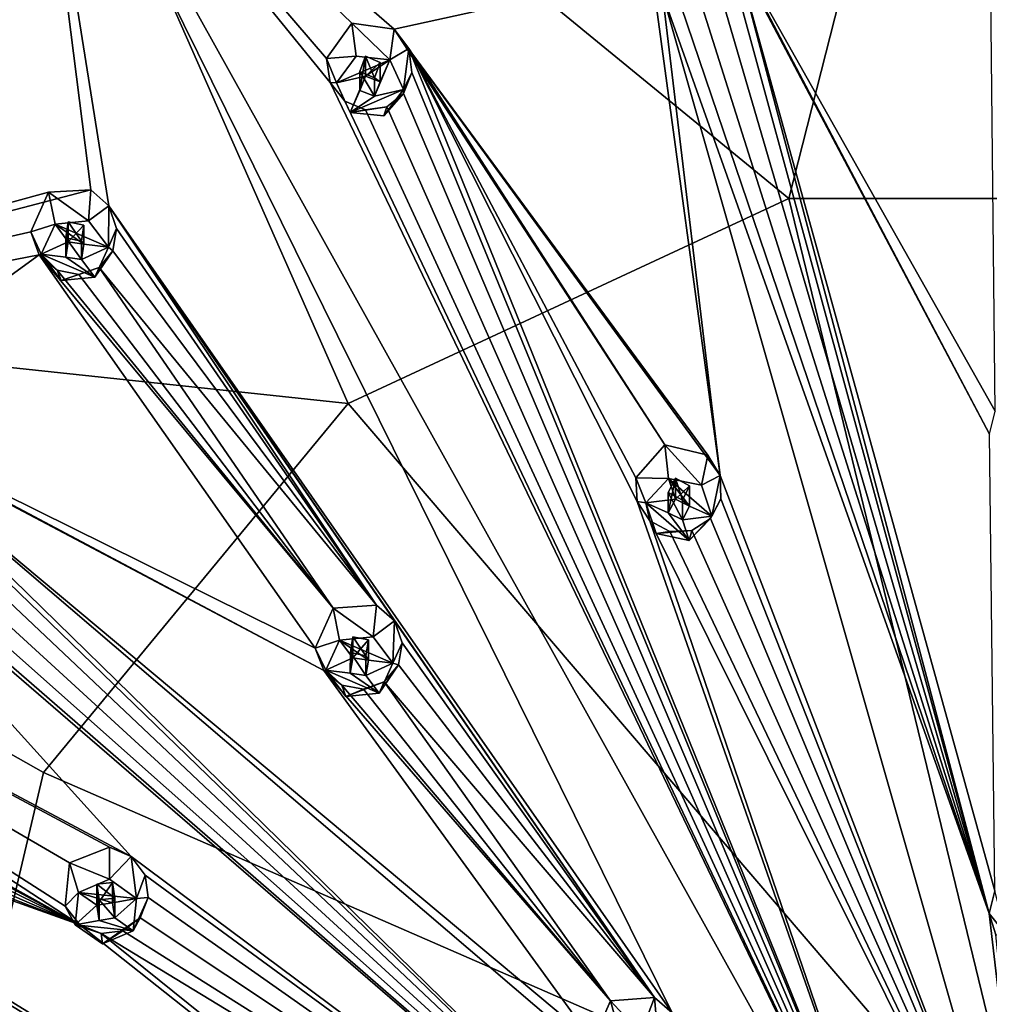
# Model space of a CAD drawing. Header units: millimetres. Extents: x -145 to 248, y -150 to 247.
# Tile 163 of 174: x 177 to 199, y 208 to 230. Entities that reach past the tile are written whole.
import ezdxf

# ---------------------------------------------------------------- set-up
doc = ezdxf.new("R2010")
doc.units = ezdxf.units.MM
doc.header["$LTSCALE"] = 65.185185
for name, color, linetype in [('1569', 7, 'CONTINUOUS'), ('1586', 7, 'CONTINUOUS'), ('1647', 7, 'CONTINUOUS'), ('1792', 7, 'CONTINUOUS'), ('1793', 7, 'CONTINUOUS'), ('1794', 7, 'CONTINUOUS'), ('1795', 7, 'CONTINUOUS'), ('1796', 7, 'CONTINUOUS'), ('1797', 7, 'CONTINUOUS'), ('1798', 7, 'CONTINUOUS'), ('1799', 7, 'CONTINUOUS'), ('1800', 7, 'CONTINUOUS'), ('1801', 7, 'CONTINUOUS'), ('1810', 7, 'CONTINUOUS'), ('1852', 7, 'CONTINUOUS'), ('1855', 7, 'CONTINUOUS'), ('1867', 7, 'CONTINUOUS'), ('1868', 7, 'CONTINUOUS'), ('1869', 7, 'CONTINUOUS'), ('1870', 7, 'CONTINUOUS'), ('1871', 7, 'CONTINUOUS'), ('1872', 7, 'CONTINUOUS'), ('1873', 7, 'CONTINUOUS'), ('1874', 7, 'CONTINUOUS'), ('1875', 7, 'CONTINUOUS'), ('1876', 7, 'CONTINUOUS'), ('1877', 7, 'CONTINUOUS'), ('1878', 7, 'CONTINUOUS'), ('1879', 7, 'CONTINUOUS'), ('1880', 7, 'CONTINUOUS'), ('1881', 7, 'CONTINUOUS'), ('1958', 7, 'CONTINUOUS'), ('1959', 7, 'CONTINUOUS'), ('1961', 7, 'CONTINUOUS'), ('1962', 7, 'CONTINUOUS'), ('1964', 7, 'CONTINUOUS')]:
    doc.layers.add(name, color=color, linetype=linetype)

msp = doc.modelspace()

# ---------------------------------------------------------------- linework, layer by layer
at = {"layer": '1569', "linetype": 'CONTINUOUS'}
for points in [[(176.055, 240.808, -26.448), (200, 247.005, -24.787), (194.563, 225.642, -38.048), (176.055, 240.808, -26.448)], [(194.563, 225.642, -38.048), (200, 247.005, -24.787), (205.437, 225.642, -38.048), (194.563, 225.642, -38.048)], [(158.526, 223.876, -30.985), (176.055, 240.808, -26.448), (184.765, 221.084, -39.269), (158.526, 223.876, -30.985)], [(184.765, 221.084, -39.269), (176.055, 240.808, -26.448), (194.563, 225.642, -38.048), (184.765, 221.084, -39.269)], [(184.765, 221.084, -39.269), (194.563, 225.642, -38.048), (200, 203.267, -46.59), (184.765, 221.084, -39.269)], [(194.563, 225.642, -38.048), (205.437, 225.642, -38.048), (200, 203.267, -46.59), (194.563, 225.642, -38.048)], [(175.565, 202.63, -44.214), (158.526, 223.876, -30.985), (177.984, 212.871, -41.47), (175.565, 202.63, -44.214)], [(177.984, 212.871, -41.47), (158.526, 223.876, -30.985), (184.765, 221.084, -39.269), (177.984, 212.871, -41.47)], [(177.984, 212.871, -41.47), (184.765, 221.084, -39.269), (200, 203.267, -46.59), (177.984, 212.871, -41.47)], [(175.565, 202.63, -44.214), (177.984, 212.871, -41.47), (200, 203.267, -46.59), (175.565, 202.63, -44.214)]]:
    msp.add_3dface(points, dxfattribs=at)
at = {"layer": '1586', "linetype": 'CONTINUOUS'}
for points in [[(165.253, 228.856, -16.957), (177.69, 236.43, -14.928), (175.293, 236.759, -14.839), (165.253, 228.856, -16.957)], [(160.979, 221.102, -19.035), (177.69, 236.43, -14.928), (165.253, 228.856, -16.957), (160.979, 221.102, -19.035)]]:
    msp.add_3dface(points, dxfattribs=at)
at = {"layer": '1647', "linetype": 'CONTINUOUS'}
for points in [[(177.69, 236.43, -14.928), (160.979, 221.102, -19.035), (179.038, 225.839, -13.927), (177.69, 236.43, -14.928)], [(177.69, 236.43, -14.928), (197.513, 200.835, -14.31), (184.36, 228.227, -13.109), (177.69, 236.43, -14.928)], [(197.513, 200.835, -14.31), (177.69, 236.43, -14.928), (191.971, 207.522, -13.381), (197.513, 200.835, -14.31)], [(179.437, 225.481, -13.845), (177.69, 236.43, -14.928), (179.038, 225.839, -13.927), (179.437, 225.481, -13.845)], [(177.69, 236.43, -14.928), (179.437, 225.481, -13.845), (191.971, 207.522, -13.381), (177.69, 236.43, -14.928)], [(185.787, 229.41, -12.971), (177.69, 236.43, -14.928), (184.84, 229.546, -13.105), (185.787, 229.41, -12.971)], [(177.69, 236.43, -14.928), (185.787, 229.41, -12.971), (191.516, 230.676, -12.453), (177.69, 236.43, -14.928)], [(184.84, 229.546, -13.105), (177.69, 236.43, -14.928), (184.278, 228.762, -13.144), (184.84, 229.546, -13.105)], [(184.278, 228.762, -13.144), (177.69, 236.43, -14.928), (184.36, 228.227, -13.109), (184.278, 228.762, -13.144)], [(199.157, 220.912, -11.942), (199.043, 231.634, -12.196), (193.156, 231.548, -12.398), (199.157, 220.912, -11.942)], [(199.029, 220.399, -11.957), (199.157, 220.912, -11.942), (193.156, 231.548, -12.398), (199.029, 220.399, -11.957)], [(193.389, 231.06, -12.35), (199.029, 220.399, -11.957), (193.156, 231.548, -12.398), (193.389, 231.06, -12.35)], [(193.353, 230.528, -12.318), (199.027, 209.737, -12.788), (193.389, 231.06, -12.35), (193.353, 230.528, -12.318)], [(199.149, 210.238, -12.724), (199.029, 220.399, -11.957), (193.389, 231.06, -12.35), (199.149, 210.238, -12.724)], [(199.027, 209.737, -12.788), (199.149, 210.238, -12.724), (193.389, 231.06, -12.35), (199.027, 209.737, -12.788)], [(191.516, 230.676, -12.453), (185.787, 229.41, -12.971), (193.04, 219.483, -12.203), (191.516, 230.676, -12.453)], [(191.754, 230.2, -12.406), (191.516, 230.676, -12.453), (193.04, 219.483, -12.203), (191.754, 230.2, -12.406)], [(193.079, 230.107, -12.309), (199.027, 209.737, -12.788), (193.353, 230.528, -12.318), (193.079, 230.107, -12.309)], [(200, 201.313, -14.182), (199.027, 209.737, -12.788), (191.754, 230.2, -12.406), (200, 201.313, -14.182)], [(191.754, 230.2, -12.406), (199.027, 209.737, -12.788), (192.169, 229.92, -12.359), (191.754, 230.2, -12.406)], [(200, 201.313, -14.182), (191.754, 230.2, -12.406), (193.04, 219.483, -12.203), (200, 201.313, -14.182)], [(192.649, 229.888, -12.324), (199.027, 209.737, -12.788), (193.079, 230.107, -12.309), (192.649, 229.888, -12.324)], [(199.027, 209.737, -12.788), (192.649, 229.888, -12.324), (192.169, 229.92, -12.359), (199.027, 209.737, -12.788)], [(185.787, 229.41, -12.971), (186.109, 228.979, -12.908), (191.811, 220.161, -12.263), (185.787, 229.41, -12.971)], [(193.04, 219.483, -12.203), (185.787, 229.41, -12.971), (192.764, 219.934, -12.204), (193.04, 219.483, -12.203)], [(192.764, 219.934, -12.204), (185.787, 229.41, -12.971), (191.811, 220.161, -12.263), (192.764, 219.934, -12.204)], [(186.18, 228.45, -12.874), (197.513, 200.835, -14.31), (186.109, 228.979, -12.908), (186.18, 228.45, -12.874)], [(186.109, 228.979, -12.908), (197.513, 200.835, -14.31), (191.193, 218.903, -12.358), (186.109, 228.979, -12.908)], [(191.811, 220.161, -12.263), (186.109, 228.979, -12.908), (191.161, 219.43, -12.339), (191.811, 220.161, -12.263)], [(191.161, 219.43, -12.339), (186.109, 228.979, -12.908), (191.193, 218.903, -12.358), (191.161, 219.43, -12.339)], [(185.996, 227.983, -12.878), (197.513, 200.835, -14.31), (186.18, 228.45, -12.874), (185.996, 227.983, -12.878)], [(184.36, 228.227, -13.109), (197.513, 200.835, -14.31), (184.686, 227.808, -13.046), (184.36, 228.227, -13.109)], [(185.62, 227.682, -12.915), (197.513, 200.835, -14.31), (185.996, 227.983, -12.878), (185.62, 227.682, -12.915)], [(184.686, 227.808, -13.046), (197.513, 200.835, -14.31), (185.145, 227.617, -12.976), (184.686, 227.808, -13.046)], [(197.513, 200.835, -14.31), (185.62, 227.682, -12.915), (185.145, 227.617, -12.976), (197.513, 200.835, -14.31)], [(179.038, 225.839, -13.927), (160.979, 221.102, -19.035), (178.092, 225.783, -14.113), (179.038, 225.839, -13.927)], [(178.092, 225.783, -14.113), (160.979, 221.102, -19.035), (177.702, 224.902, -14.179), (178.092, 225.783, -14.113)], [(179.437, 225.481, -13.845), (179.61, 224.977, -13.805), (185.393, 216.592, -13.1), (179.437, 225.481, -13.845)], [(191.971, 207.522, -13.381), (179.437, 225.481, -13.845), (191.578, 207.862, -13.361), (191.971, 207.522, -13.381)], [(191.578, 207.862, -13.361), (179.437, 225.481, -13.845), (185.79, 216.244, -13.07), (191.578, 207.862, -13.361)], [(185.79, 216.244, -13.07), (179.437, 225.481, -13.845), (185.393, 216.592, -13.1), (185.79, 216.244, -13.07)], [(177.702, 224.902, -14.179), (160.979, 221.102, -19.035), (177.887, 224.394, -14.136), (177.702, 224.902, -14.179)], [(179.61, 224.977, -13.805), (179.524, 224.482, -13.816), (185.393, 216.592, -13.1), (179.61, 224.977, -13.805)], [(160.979, 221.102, -19.035), (173.205, 220.991, -15.227), (177.887, 224.394, -14.136), (160.979, 221.102, -19.035)], [(177.887, 224.394, -14.136), (173.205, 220.991, -15.227), (184.029, 215.635, -13.356), (177.887, 224.394, -14.136)], [(178.287, 224.049, -14.054), (177.887, 224.394, -14.136), (184.424, 216.526, -13.237), (178.287, 224.049, -14.054)], [(184.424, 216.526, -13.237), (177.887, 224.394, -14.136), (184.029, 215.635, -13.356), (184.424, 216.526, -13.237)], [(179.524, 224.482, -13.816), (179.219, 224.112, -13.872), (185.393, 216.592, -13.1), (179.524, 224.482, -13.816)], [(178.771, 223.953, -13.958), (178.287, 224.049, -14.054), (184.424, 216.526, -13.237), (178.771, 223.953, -13.958)], [(179.219, 224.112, -13.872), (178.771, 223.953, -13.958), (184.424, 216.526, -13.237), (179.219, 224.112, -13.872)], [(185.393, 216.592, -13.1), (179.219, 224.112, -13.872), (184.424, 216.526, -13.237), (185.393, 216.592, -13.1)], [(160.979, 221.102, -19.035), (169.04, 214.902, -16.679), (178.79, 209.483, -14.882), (160.979, 221.102, -19.035)], [(172.381, 219.345, -15.489), (160.979, 221.102, -19.035), (179.931, 211, -14.476), (172.381, 219.345, -15.489)], [(179.931, 211, -14.476), (160.979, 221.102, -19.035), (179.452, 211.213, -14.541), (179.931, 211, -14.476)], [(179.452, 211.213, -14.541), (160.979, 221.102, -19.035), (178.561, 210.863, -14.755), (179.452, 211.213, -14.541)], [(178.561, 210.863, -14.755), (160.979, 221.102, -19.035), (178.461, 209.896, -14.894), (178.561, 210.863, -14.755)], [(178.461, 209.896, -14.894), (160.979, 221.102, -19.035), (178.79, 209.483, -14.882), (178.461, 209.896, -14.894)], [(173.205, 220.991, -15.227), (173.663, 220.719, -15.121), (184.219, 215.142, -13.366), (173.205, 220.991, -15.227)], [(184.029, 215.635, -13.356), (173.205, 220.991, -15.227), (184.219, 215.142, -13.366), (184.029, 215.635, -13.356)], [(173.931, 220.26, -15.069), (195.404, 199.474, -14.675), (173.663, 220.719, -15.121), (173.931, 220.26, -15.069)], [(173.663, 220.719, -15.121), (195.404, 199.474, -14.675), (190.398, 206.418, -13.677), (173.663, 220.719, -15.121)], [(190.202, 206.896, -13.62), (173.663, 220.719, -15.121), (190.398, 206.418, -13.677), (190.202, 206.896, -13.62)], [(173.663, 220.719, -15.121), (190.202, 206.896, -13.62), (184.219, 215.142, -13.366), (173.663, 220.719, -15.121)], [(173.947, 219.758, -15.082), (195.404, 199.474, -14.675), (173.931, 220.26, -15.069), (173.947, 219.758, -15.082)], [(173.726, 219.335, -15.152), (195.404, 199.474, -14.675), (173.947, 219.758, -15.082), (173.726, 219.335, -15.152)], [(172.381, 219.345, -15.489), (195.404, 199.474, -14.675), (172.837, 219.087, -15.383), (172.381, 219.345, -15.489)], [(195.404, 199.474, -14.675), (172.381, 219.345, -15.489), (179.931, 211, -14.476), (195.404, 199.474, -14.675)], [(195.404, 199.474, -14.675), (173.726, 219.335, -15.152), (173.325, 219.09, -15.261), (195.404, 199.474, -14.675)], [(193.057, 218.965, -12.222), (200, 201.313, -14.182), (193.04, 219.483, -12.203), (193.057, 218.965, -12.222)], [(172.837, 219.087, -15.383), (195.404, 199.474, -14.675), (173.325, 219.09, -15.261), (172.837, 219.087, -15.383)], [(191.193, 218.903, -12.358), (197.513, 200.835, -14.31), (191.477, 218.469, -12.355), (191.193, 218.903, -12.358)], [(192.827, 218.523, -12.257), (200, 201.313, -14.182), (193.057, 218.965, -12.222), (192.827, 218.523, -12.257)], [(197.513, 200.835, -14.31), (200, 201.313, -14.182), (191.477, 218.469, -12.355), (197.513, 200.835, -14.31)], [(191.477, 218.469, -12.355), (200, 201.313, -14.182), (191.918, 218.238, -12.333), (191.477, 218.469, -12.355)], [(192.411, 218.258, -12.297), (200, 201.313, -14.182), (192.827, 218.523, -12.257), (192.411, 218.258, -12.297)], [(200, 201.313, -14.182), (192.411, 218.258, -12.297), (191.918, 218.238, -12.333), (200, 201.313, -14.182)], [(185.962, 215.755, -13.082), (191.578, 207.862, -13.361), (185.79, 216.244, -13.07), (185.962, 215.755, -13.082)], [(185.878, 215.266, -13.13), (191.578, 207.862, -13.361), (185.962, 215.755, -13.082), (185.878, 215.266, -13.13)], [(185.565, 214.889, -13.2), (191.578, 207.862, -13.361), (185.878, 215.266, -13.13), (185.565, 214.889, -13.2)], [(190.202, 206.896, -13.62), (190.595, 207.789, -13.452), (184.219, 215.142, -13.366), (190.202, 206.896, -13.62)], [(184.219, 215.142, -13.366), (190.595, 207.789, -13.452), (184.618, 214.812, -13.335), (184.219, 215.142, -13.366)], [(169.04, 214.902, -16.679), (169.392, 214.506, -16.611), (178.79, 209.483, -14.882), (169.04, 214.902, -16.679)], [(184.618, 214.812, -13.335), (190.595, 207.789, -13.452), (185.105, 214.723, -13.275), (184.618, 214.812, -13.335)], [(190.595, 207.789, -13.452), (185.565, 214.889, -13.2), (185.105, 214.723, -13.275), (190.595, 207.789, -13.452)], [(190.595, 207.789, -13.452), (191.578, 207.862, -13.361), (185.565, 214.889, -13.2), (190.595, 207.789, -13.452)], [(169.392, 214.506, -16.611), (169.509, 214.018, -16.62), (178.79, 209.483, -14.882), (169.392, 214.506, -16.611)], [(169.509, 214.018, -16.62), (169.381, 213.559, -16.7), (178.79, 209.483, -14.882), (169.509, 214.018, -16.62)], [(169.381, 213.559, -16.7), (169.044, 213.239, -16.829), (178.79, 209.483, -14.882), (169.381, 213.559, -16.7)], [(168.082, 213.301, -17.109), (165.77, 208.284, -18.453), (186.037, 200.62, -15.23), (168.082, 213.301, -17.109)], [(168.082, 213.301, -17.109), (193.995, 197.437, -15.221), (168.575, 213.139, -16.977), (168.082, 213.301, -17.109)], [(193.995, 197.437, -15.221), (168.082, 213.301, -17.109), (186.037, 200.62, -15.23), (193.995, 197.437, -15.221)], [(169.044, 213.239, -16.829), (168.575, 213.139, -16.977), (178.79, 209.483, -14.882), (169.044, 213.239, -16.829)], [(168.575, 213.139, -16.977), (193.995, 197.437, -15.221), (178.79, 209.483, -14.882), (168.575, 213.139, -16.977)], [(180.242, 210.585, -14.468), (195.404, 199.474, -14.675), (179.931, 211, -14.476), (180.242, 210.585, -14.468)], [(180.312, 210.093, -14.516), (195.404, 199.474, -14.675), (180.242, 210.585, -14.468), (180.312, 210.093, -14.516)], [(180.133, 209.641, -14.606), (195.404, 199.474, -14.675), (180.312, 210.093, -14.516), (180.133, 209.641, -14.606)], [(199.17, 209.257, -12.848), (199.027, 209.737, -12.788), (200, 201.313, -14.182), (199.17, 209.257, -12.848)], [(178.79, 209.483, -14.882), (193.995, 197.437, -15.221), (179.265, 209.286, -14.816), (178.79, 209.483, -14.882)], [(195.404, 199.474, -14.675), (180.133, 209.641, -14.606), (179.75, 209.347, -14.716), (195.404, 199.474, -14.675)], [(179.265, 209.286, -14.816), (195.404, 199.474, -14.675), (179.75, 209.347, -14.716), (179.265, 209.286, -14.816)], [(193.995, 197.437, -15.221), (195.404, 199.474, -14.675), (179.265, 209.286, -14.816), (193.995, 197.437, -15.221)], [(186.037, 200.62, -15.23), (165.77, 208.284, -18.453), (185.523, 200.675, -15.287), (186.037, 200.62, -15.23)], [(185.523, 200.675, -15.287), (165.77, 208.284, -18.453), (176.037, 204.263, -16.281), (185.523, 200.675, -15.287)]]:
    msp.add_3dface(points, dxfattribs=at)
at = {"layer": '1792', "linetype": 'CONTINUOUS'}
for points in [[(179.038, 225.839, -13.927), (178.092, 225.783, -14.113), (178.985, 225.145, -12.213), (179.038, 225.839, -13.927)], [(178.985, 225.145, -12.213), (178.092, 225.783, -14.113), (178.239, 225.07, -12.233), (178.985, 225.145, -12.213)], [(179.437, 225.481, -13.845), (179.038, 225.839, -13.927), (178.985, 225.145, -12.213), (179.437, 225.481, -13.845)], [(179.426, 224.559, -12.37), (179.437, 225.481, -13.845), (178.985, 225.145, -12.213), (179.426, 224.559, -12.37)], [(179.61, 224.977, -13.805), (179.437, 225.481, -13.845), (179.426, 224.559, -12.37), (179.61, 224.977, -13.805)], [(179.524, 224.482, -13.816), (179.61, 224.977, -13.805), (179.426, 224.559, -12.37), (179.524, 224.482, -13.816)], [(179.121, 223.897, -12.548), (179.524, 224.482, -13.816), (179.426, 224.559, -12.37), (179.121, 223.897, -12.548)], [(179.219, 224.112, -13.872), (179.524, 224.482, -13.816), (179.121, 223.897, -12.548), (179.219, 224.112, -13.872)]]:
    msp.add_3dface(points, dxfattribs=at)
at = {"layer": '1793', "linetype": 'CONTINUOUS'}
for points in [[(178.239, 225.07, -12.233), (177.934, 224.408, -12.411), (178.533, 224.679, -12.338), (178.239, 225.07, -12.233)], [(179.426, 224.559, -12.37), (178.985, 225.145, -12.213), (178.239, 225.07, -12.233), (179.426, 224.559, -12.37)], [(179.426, 224.559, -12.37), (178.239, 225.07, -12.233), (178.882, 224.625, -12.352), (179.426, 224.559, -12.37)], [(178.239, 225.07, -12.233), (178.533, 224.679, -12.338), (178.882, 224.625, -12.352), (178.239, 225.07, -12.233)], [(178.533, 224.679, -12.338), (177.934, 224.408, -12.411), (178.477, 224.342, -12.428), (178.533, 224.679, -12.338)], [(178.827, 224.288, -12.443), (179.426, 224.559, -12.37), (178.882, 224.625, -12.352), (178.827, 224.288, -12.443)], [(178.375, 223.822, -12.568), (179.121, 223.897, -12.548), (177.934, 224.408, -12.411), (178.375, 223.822, -12.568)], [(177.934, 224.408, -12.411), (179.121, 223.897, -12.548), (178.477, 224.342, -12.428), (177.934, 224.408, -12.411)], [(179.121, 223.897, -12.548), (179.426, 224.559, -12.37), (178.827, 224.288, -12.443), (179.121, 223.897, -12.548)], [(178.477, 224.342, -12.428), (179.121, 223.897, -12.548), (178.827, 224.288, -12.443), (178.477, 224.342, -12.428)]]:
    msp.add_3dface(points, dxfattribs=at)
at = {"layer": '1794', "linetype": 'CONTINUOUS'}
for points in [[(178.533, 224.679, -12.338), (178.533, 225.128, -14.014), (178.882, 225.051, -13.945), (178.533, 224.679, -12.338)], [(178.882, 224.625, -12.352), (178.533, 224.679, -12.338), (178.882, 225.051, -13.945), (178.882, 224.625, -12.352)], [(178.827, 224.692, -13.951), (178.882, 224.625, -12.352), (178.882, 225.051, -13.945), (178.827, 224.692, -13.951)], [(178.827, 224.288, -12.443), (178.882, 224.625, -12.352), (178.827, 224.692, -13.951), (178.827, 224.288, -12.443)]]:
    msp.add_3dface(points, dxfattribs=at)
at = {"layer": '1795', "linetype": 'CONTINUOUS'}
for points in [[(178.092, 225.783, -14.113), (177.702, 224.902, -14.179), (178.239, 225.07, -12.233), (178.092, 225.783, -14.113)], [(178.239, 225.07, -12.233), (177.702, 224.902, -14.179), (177.934, 224.408, -12.411), (178.239, 225.07, -12.233)], [(177.702, 224.902, -14.179), (177.887, 224.394, -14.136), (177.934, 224.408, -12.411), (177.702, 224.902, -14.179)], [(177.887, 224.394, -14.136), (178.287, 224.049, -14.054), (177.934, 224.408, -12.411), (177.887, 224.394, -14.136)], [(178.287, 224.049, -14.054), (178.375, 223.822, -12.568), (177.934, 224.408, -12.411), (178.287, 224.049, -14.054)], [(178.287, 224.049, -14.054), (178.771, 223.953, -13.958), (178.375, 223.822, -12.568), (178.287, 224.049, -14.054)], [(178.771, 223.953, -13.958), (179.219, 224.112, -13.872), (178.375, 223.822, -12.568), (178.771, 223.953, -13.958)], [(179.219, 224.112, -13.872), (179.121, 223.897, -12.548), (178.375, 223.822, -12.568), (179.219, 224.112, -13.872)]]:
    msp.add_3dface(points, dxfattribs=at)
at = {"layer": '1796', "linetype": 'CONTINUOUS'}
for points in [[(178.533, 224.679, -12.338), (178.477, 224.342, -12.428), (178.533, 225.128, -14.014), (178.533, 224.679, -12.338)], [(178.533, 225.128, -14.014), (178.477, 224.342, -12.428), (178.478, 224.767, -14.021), (178.533, 225.128, -14.014)], [(178.477, 224.342, -12.428), (178.827, 224.288, -12.443), (178.478, 224.767, -14.021), (178.477, 224.342, -12.428)], [(178.827, 224.288, -12.443), (178.827, 224.692, -13.951), (178.478, 224.767, -14.021), (178.827, 224.288, -12.443)]]:
    msp.add_3dface(points, dxfattribs=at)
at = {"layer": '1797', "linetype": 'CONTINUOUS'}
for points in [[(185.787, 229.41, -12.971), (184.84, 229.546, -13.105), (185.688, 228.732, -11.252), (185.787, 229.41, -12.971)], [(185.688, 228.732, -11.252), (184.84, 229.546, -13.105), (184.942, 228.808, -11.232), (185.688, 228.732, -11.252)], [(186.109, 228.979, -12.908), (185.787, 229.41, -12.971), (185.688, 228.732, -11.252), (186.109, 228.979, -12.908)], [(185.993, 228.07, -11.429), (186.109, 228.979, -12.908), (185.688, 228.732, -11.252), (185.993, 228.07, -11.429)], [(186.18, 228.45, -12.874), (186.109, 228.979, -12.908), (185.993, 228.07, -11.429), (186.18, 228.45, -12.874)], [(185.996, 227.983, -12.878), (186.18, 228.45, -12.874), (185.993, 228.07, -11.429), (185.996, 227.983, -12.878)], [(185.552, 227.484, -11.586), (185.996, 227.983, -12.878), (185.993, 228.07, -11.429), (185.552, 227.484, -11.586)], [(185.62, 227.682, -12.915), (185.996, 227.983, -12.878), (185.552, 227.484, -11.586), (185.62, 227.682, -12.915)]]:
    msp.add_3dface(points, dxfattribs=at)
at = {"layer": '1798', "linetype": 'CONTINUOUS'}
for points in [[(185.688, 228.732, -11.252), (184.942, 228.808, -11.232), (184.501, 228.221, -11.389), (185.688, 228.732, -11.252)], [(185.688, 228.732, -11.252), (184.501, 228.221, -11.389), (185.145, 228.366, -11.35), (185.688, 228.732, -11.252)], [(185.688, 228.732, -11.252), (185.145, 228.366, -11.35), (185.475, 228.244, -11.383), (185.688, 228.732, -11.252)], [(185.993, 228.07, -11.429), (185.688, 228.732, -11.252), (185.348, 227.925, -11.468), (185.993, 228.07, -11.429)], [(185.348, 227.925, -11.468), (185.688, 228.732, -11.252), (185.475, 228.244, -11.383), (185.348, 227.925, -11.468)], [(184.501, 228.221, -11.389), (184.806, 227.56, -11.566), (185.145, 228.366, -11.35), (184.501, 228.221, -11.389)], [(185.145, 228.366, -11.35), (184.806, 227.56, -11.566), (185.018, 228.048, -11.435), (185.145, 228.366, -11.35)], [(185.552, 227.484, -11.586), (185.993, 228.07, -11.429), (184.806, 227.56, -11.566), (185.552, 227.484, -11.586)], [(184.806, 227.56, -11.566), (185.993, 228.07, -11.429), (185.348, 227.925, -11.468), (184.806, 227.56, -11.566)], [(185.018, 228.048, -11.435), (184.806, 227.56, -11.566), (185.348, 227.925, -11.468), (185.018, 228.048, -11.435)]]:
    msp.add_3dface(points, dxfattribs=at)
at = {"layer": '1799', "linetype": 'CONTINUOUS'}
for points in [[(185.145, 228.366, -11.35), (185.145, 228.815, -13.026), (185.475, 228.67, -12.975), (185.145, 228.366, -11.35)], [(185.475, 228.244, -11.383), (185.145, 228.366, -11.35), (185.475, 228.67, -12.975), (185.475, 228.244, -11.383)], [(185.348, 228.329, -12.977), (185.475, 228.244, -11.383), (185.475, 228.67, -12.975), (185.348, 228.329, -12.977)], [(185.348, 227.925, -11.468), (185.475, 228.244, -11.383), (185.348, 228.329, -12.977), (185.348, 227.925, -11.468)]]:
    msp.add_3dface(points, dxfattribs=at)
at = {"layer": '1800', "linetype": 'CONTINUOUS'}
for points in [[(184.84, 229.546, -13.105), (184.278, 228.762, -13.144), (184.942, 228.808, -11.232), (184.84, 229.546, -13.105)], [(184.942, 228.808, -11.232), (184.278, 228.762, -13.144), (184.501, 228.221, -11.389), (184.942, 228.808, -11.232)], [(184.278, 228.762, -13.144), (184.36, 228.227, -13.109), (184.501, 228.221, -11.389), (184.278, 228.762, -13.144)], [(184.36, 228.227, -13.109), (184.686, 227.808, -13.046), (184.501, 228.221, -11.389), (184.36, 228.227, -13.109)], [(184.686, 227.808, -13.046), (184.806, 227.56, -11.566), (184.501, 228.221, -11.389), (184.686, 227.808, -13.046)], [(184.686, 227.808, -13.046), (185.145, 227.617, -12.976), (184.806, 227.56, -11.566), (184.686, 227.808, -13.046)], [(185.145, 227.617, -12.976), (185.62, 227.682, -12.915), (184.806, 227.56, -11.566), (185.145, 227.617, -12.976)], [(185.62, 227.682, -12.915), (185.552, 227.484, -11.586), (184.806, 227.56, -11.566), (185.62, 227.682, -12.915)]]:
    msp.add_3dface(points, dxfattribs=at)
at = {"layer": '1801', "linetype": 'CONTINUOUS'}
for points in [[(185.145, 228.366, -11.35), (185.018, 228.048, -11.435), (185.145, 228.815, -13.026), (185.145, 228.366, -11.35)], [(185.145, 228.815, -13.026), (185.018, 228.048, -11.435), (185.019, 228.473, -13.028), (185.145, 228.815, -13.026)], [(185.018, 228.048, -11.435), (185.348, 227.925, -11.468), (185.019, 228.473, -13.028), (185.018, 228.048, -11.435)], [(185.348, 227.925, -11.468), (185.348, 228.329, -12.977), (185.019, 228.473, -13.028), (185.348, 227.925, -11.468)]]:
    msp.add_3dface(points, dxfattribs=at)
at = {"layer": '1810', "linetype": 'CONTINUOUS'}
for points in [[(199.149, 210.238, -12.724), (199.027, 209.737, -12.788), (199.4, 209.257, -10.988), (199.149, 210.238, -12.724)], [(199.027, 209.737, -12.788), (199.17, 209.257, -12.848), (199.4, 209.257, -10.988), (199.027, 209.737, -12.788)]]:
    msp.add_3dface(points, dxfattribs=at)
at = {"layer": '1852', "linetype": 'CONTINUOUS'}
for points in [[(191.578, 207.862, -13.361), (190.595, 207.789, -13.452), (191.277, 207.062, -11.576), (191.578, 207.862, -13.361)], [(191.277, 207.062, -11.576), (190.595, 207.789, -13.452), (190.831, 206.958, -11.604), (191.277, 207.062, -11.576)], [(191.669, 206.83, -11.638), (191.578, 207.862, -13.361), (191.277, 207.062, -11.576), (191.669, 206.83, -11.638)], [(191.971, 207.522, -13.381), (191.578, 207.862, -13.361), (191.669, 206.83, -11.638), (191.971, 207.522, -13.381)]]:
    msp.add_3dface(points, dxfattribs=at)
at = {"layer": '1855', "linetype": 'CONTINUOUS'}
msp.add_3dface([(190.595, 207.789, -13.452), (190.202, 206.896, -13.62), (190.831, 206.958, -11.604), (190.595, 207.789, -13.452)], dxfattribs=at)
at = {"layer": '1867', "linetype": 'CONTINUOUS'}
for points in [[(179.452, 211.213, -14.541), (178.561, 210.863, -14.755), (179.448, 210.498, -12.782), (179.452, 211.213, -14.541)], [(179.931, 211, -14.476), (179.452, 211.213, -14.541), (179.448, 210.498, -12.782), (179.931, 211, -14.476)], [(180.055, 210.072, -12.896), (179.931, 211, -14.476), (179.448, 210.498, -12.782), (180.055, 210.072, -12.896)], [(180.242, 210.585, -14.468), (179.931, 211, -14.476), (180.055, 210.072, -12.896), (180.242, 210.585, -14.468)], [(179.448, 210.498, -12.782), (178.561, 210.863, -14.755), (178.763, 210.203, -12.861), (179.448, 210.498, -12.782)], [(180.312, 210.093, -14.516), (180.242, 210.585, -14.468), (180.055, 210.072, -12.896), (180.312, 210.093, -14.516)], [(180.133, 209.641, -14.606), (180.312, 210.093, -14.516), (179.977, 209.351, -13.089), (180.133, 209.641, -14.606)], [(179.977, 209.351, -13.089), (180.312, 210.093, -14.516), (180.055, 210.072, -12.896), (179.977, 209.351, -13.089)]]:
    msp.add_3dface(points, dxfattribs=at)
at = {"layer": '1868', "linetype": 'CONTINUOUS'}
for points in [[(180.055, 210.072, -12.896), (179.448, 210.498, -12.782), (178.763, 210.203, -12.861), (180.055, 210.072, -12.896)], [(178.763, 210.203, -12.861), (178.685, 209.483, -13.054), (179.168, 209.919, -12.937), (178.763, 210.203, -12.861)], [(180.055, 210.072, -12.896), (178.763, 210.203, -12.861), (179.517, 209.973, -12.923), (180.055, 210.072, -12.896)], [(178.763, 210.203, -12.861), (179.168, 209.919, -12.937), (179.517, 209.973, -12.923), (178.763, 210.203, -12.861)], [(179.168, 209.919, -12.937), (178.685, 209.483, -13.054), (179.223, 209.582, -13.027), (179.168, 209.919, -12.937)], [(179.572, 209.635, -13.013), (180.055, 210.072, -12.896), (179.517, 209.973, -12.923), (179.572, 209.635, -13.013)], [(179.977, 209.351, -13.089), (180.055, 210.072, -12.896), (179.572, 209.635, -13.013), (179.977, 209.351, -13.089)], [(178.685, 209.483, -13.054), (179.977, 209.351, -13.089), (179.223, 209.582, -13.027), (178.685, 209.483, -13.054)], [(179.292, 209.057, -13.168), (179.977, 209.351, -13.089), (178.685, 209.483, -13.054), (179.292, 209.057, -13.168)], [(179.223, 209.582, -13.027), (179.977, 209.351, -13.089), (179.572, 209.635, -13.013), (179.223, 209.582, -13.027)]]:
    msp.add_3dface(points, dxfattribs=at)
at = {"layer": '1869', "linetype": 'CONTINUOUS'}
for points in [[(179.517, 209.973, -12.923), (179.168, 209.919, -12.937), (179.518, 210.427, -14.622), (179.517, 209.973, -12.923)], [(179.168, 209.919, -12.937), (179.168, 210.39, -14.693), (179.518, 210.427, -14.622), (179.168, 209.919, -12.937)], [(179.572, 210.075, -14.655), (179.517, 209.973, -12.923), (179.518, 210.427, -14.622), (179.572, 210.075, -14.655)], [(179.572, 209.635, -13.013), (179.517, 209.973, -12.923), (179.572, 210.075, -14.655), (179.572, 209.635, -13.013)]]:
    msp.add_3dface(points, dxfattribs=at)
at = {"layer": '1870', "linetype": 'CONTINUOUS'}
for points in [[(178.561, 210.863, -14.755), (178.461, 209.896, -14.894), (178.763, 210.203, -12.861), (178.561, 210.863, -14.755)], [(178.763, 210.203, -12.861), (178.461, 209.896, -14.894), (178.685, 209.483, -13.054), (178.763, 210.203, -12.861)], [(178.461, 209.896, -14.894), (178.79, 209.483, -14.882), (178.685, 209.483, -13.054), (178.461, 209.896, -14.894)], [(178.79, 209.483, -14.882), (179.265, 209.286, -14.816), (178.685, 209.483, -13.054), (178.79, 209.483, -14.882)], [(179.265, 209.286, -14.816), (179.292, 209.057, -13.168), (178.685, 209.483, -13.054), (179.265, 209.286, -14.816)], [(179.75, 209.347, -14.716), (180.133, 209.641, -14.606), (179.292, 209.057, -13.168), (179.75, 209.347, -14.716)], [(180.133, 209.641, -14.606), (179.977, 209.351, -13.089), (179.292, 209.057, -13.168), (180.133, 209.641, -14.606)], [(179.265, 209.286, -14.816), (179.75, 209.347, -14.716), (179.292, 209.057, -13.168), (179.265, 209.286, -14.816)]]:
    msp.add_3dface(points, dxfattribs=at)
at = {"layer": '1871', "linetype": 'CONTINUOUS'}
for points in [[(179.168, 209.919, -12.937), (179.223, 209.582, -13.027), (179.168, 210.39, -14.693), (179.168, 209.919, -12.937)], [(179.168, 210.39, -14.693), (179.223, 209.582, -13.027), (179.224, 210.036, -14.726), (179.168, 210.39, -14.693)], [(179.223, 209.582, -13.027), (179.572, 209.635, -13.013), (179.224, 210.036, -14.726), (179.223, 209.582, -13.027)], [(179.572, 209.635, -13.013), (179.572, 210.075, -14.655), (179.224, 210.036, -14.726), (179.572, 209.635, -13.013)]]:
    msp.add_3dface(points, dxfattribs=at)
at = {"layer": '1872', "linetype": 'CONTINUOUS'}
for points in [[(185.393, 216.592, -13.1), (184.424, 216.526, -13.237), (185.317, 215.888, -11.338), (185.393, 216.592, -13.1)], [(185.317, 215.888, -11.338), (184.424, 216.526, -13.237), (184.571, 215.813, -11.358), (185.317, 215.888, -11.338)], [(185.79, 216.244, -13.07), (185.393, 216.592, -13.1), (185.317, 215.888, -11.338), (185.79, 216.244, -13.07)], [(185.757, 215.302, -11.495), (185.79, 216.244, -13.07), (185.317, 215.888, -11.338), (185.757, 215.302, -11.495)], [(185.962, 215.755, -13.082), (185.79, 216.244, -13.07), (185.757, 215.302, -11.495), (185.962, 215.755, -13.082)], [(185.878, 215.266, -13.13), (185.962, 215.755, -13.082), (185.757, 215.302, -11.495), (185.878, 215.266, -13.13)], [(185.452, 214.64, -11.672), (185.878, 215.266, -13.13), (185.757, 215.302, -11.495), (185.452, 214.64, -11.672)], [(185.565, 214.889, -13.2), (185.878, 215.266, -13.13), (185.452, 214.64, -11.672), (185.565, 214.889, -13.2)]]:
    msp.add_3dface(points, dxfattribs=at)
at = {"layer": '1873', "linetype": 'CONTINUOUS'}
for points in [[(184.571, 215.813, -11.358), (184.266, 215.151, -11.535), (184.865, 215.422, -11.463), (184.571, 215.813, -11.358)], [(185.757, 215.302, -11.495), (185.317, 215.888, -11.338), (184.571, 215.813, -11.358), (185.757, 215.302, -11.495)], [(185.757, 215.302, -11.495), (184.571, 215.813, -11.358), (185.214, 215.368, -11.477), (185.757, 215.302, -11.495)], [(184.571, 215.813, -11.358), (184.865, 215.422, -11.463), (185.214, 215.368, -11.477), (184.571, 215.813, -11.358)], [(184.865, 215.422, -11.463), (184.266, 215.151, -11.535), (184.809, 215.084, -11.553), (184.865, 215.422, -11.463)], [(185.158, 215.031, -11.567), (185.757, 215.302, -11.495), (185.214, 215.368, -11.477), (185.158, 215.031, -11.567)], [(184.706, 214.565, -11.692), (185.452, 214.64, -11.672), (184.266, 215.151, -11.535), (184.706, 214.565, -11.692)], [(184.266, 215.151, -11.535), (185.452, 214.64, -11.672), (184.809, 215.084, -11.553), (184.266, 215.151, -11.535)], [(185.452, 214.64, -11.672), (185.757, 215.302, -11.495), (185.158, 215.031, -11.567), (185.452, 214.64, -11.672)], [(184.809, 215.084, -11.553), (185.452, 214.64, -11.672), (185.158, 215.031, -11.567), (184.809, 215.084, -11.553)]]:
    msp.add_3dface(points, dxfattribs=at)
at = {"layer": '1874', "linetype": 'CONTINUOUS'}
for points in [[(184.865, 215.422, -11.463), (184.865, 215.892, -13.219), (185.214, 215.823, -13.176), (184.865, 215.422, -11.463)], [(185.214, 215.368, -11.477), (184.865, 215.422, -11.463), (185.214, 215.823, -13.176), (185.214, 215.368, -11.477)], [(185.158, 215.471, -13.209), (185.214, 215.368, -11.477), (185.214, 215.823, -13.176), (185.158, 215.471, -13.209)], [(185.158, 215.031, -11.567), (185.214, 215.368, -11.477), (185.158, 215.471, -13.209), (185.158, 215.031, -11.567)]]:
    msp.add_3dface(points, dxfattribs=at)
at = {"layer": '1875', "linetype": 'CONTINUOUS'}
for points in [[(184.424, 216.526, -13.237), (184.029, 215.635, -13.356), (184.571, 215.813, -11.358), (184.424, 216.526, -13.237)], [(184.571, 215.813, -11.358), (184.029, 215.635, -13.356), (184.266, 215.151, -11.535), (184.571, 215.813, -11.358)], [(184.029, 215.635, -13.356), (184.219, 215.142, -13.366), (184.266, 215.151, -11.535), (184.029, 215.635, -13.356)], [(184.219, 215.142, -13.366), (184.618, 214.812, -13.335), (184.266, 215.151, -11.535), (184.219, 215.142, -13.366)], [(184.618, 214.812, -13.335), (184.706, 214.565, -11.692), (184.266, 215.151, -11.535), (184.618, 214.812, -13.335)], [(184.618, 214.812, -13.335), (185.105, 214.723, -13.275), (184.706, 214.565, -11.692), (184.618, 214.812, -13.335)], [(185.105, 214.723, -13.275), (185.565, 214.889, -13.2), (184.706, 214.565, -11.692), (185.105, 214.723, -13.275)], [(185.565, 214.889, -13.2), (185.452, 214.64, -11.672), (184.706, 214.565, -11.692), (185.565, 214.889, -13.2)]]:
    msp.add_3dface(points, dxfattribs=at)
at = {"layer": '1876', "linetype": 'CONTINUOUS'}
for points in [[(184.865, 215.422, -11.463), (184.809, 215.084, -11.553), (184.865, 215.892, -13.219), (184.865, 215.422, -11.463)], [(184.865, 215.892, -13.219), (184.809, 215.084, -11.553), (184.81, 215.539, -13.252), (184.865, 215.892, -13.219)], [(184.809, 215.084, -11.553), (185.158, 215.031, -11.567), (184.81, 215.539, -13.252), (184.809, 215.084, -11.553)], [(185.158, 215.031, -11.567), (185.158, 215.471, -13.209), (184.81, 215.539, -13.252), (185.158, 215.031, -11.567)]]:
    msp.add_3dface(points, dxfattribs=at)
at = {"layer": '1877', "linetype": 'CONTINUOUS'}
for points in [[(192.764, 219.934, -12.204), (191.811, 220.161, -12.263), (192.622, 219.263, -10.433), (192.764, 219.934, -12.204)], [(192.622, 219.263, -10.433), (191.811, 220.161, -12.263), (191.888, 219.414, -10.393), (192.622, 219.263, -10.433)], [(193.04, 219.483, -12.203), (192.764, 219.934, -12.204), (192.622, 219.263, -10.433), (193.04, 219.483, -12.203)], [(192.854, 218.574, -10.618), (193.04, 219.483, -12.203), (192.622, 219.263, -10.433), (192.854, 218.574, -10.618)], [(193.057, 218.965, -12.222), (193.04, 219.483, -12.203), (192.854, 218.574, -10.618), (193.057, 218.965, -12.222)], [(192.827, 218.523, -12.257), (193.057, 218.965, -12.222), (192.854, 218.574, -10.618), (192.827, 218.523, -12.257)], [(192.352, 218.036, -10.762), (192.827, 218.523, -12.257), (192.854, 218.574, -10.618), (192.352, 218.036, -10.762)], [(192.411, 218.258, -12.297), (192.827, 218.523, -12.257), (192.352, 218.036, -10.762), (192.411, 218.258, -12.297)]]:
    msp.add_3dface(points, dxfattribs=at)
at = {"layer": '1878', "linetype": 'CONTINUOUS'}
for points in [[(191.888, 219.414, -10.393), (191.386, 218.876, -10.537), (192.043, 218.955, -10.516), (191.888, 219.414, -10.393)], [(192.854, 218.574, -10.618), (192.622, 219.263, -10.433), (191.888, 219.414, -10.393), (192.854, 218.574, -10.618)], [(192.854, 218.574, -10.618), (191.888, 219.414, -10.393), (192.358, 218.8, -10.558), (192.854, 218.574, -10.618)], [(191.888, 219.414, -10.393), (192.043, 218.955, -10.516), (192.358, 218.8, -10.558), (191.888, 219.414, -10.393)], [(192.043, 218.955, -10.516), (191.386, 218.876, -10.537), (191.882, 218.65, -10.598), (192.043, 218.955, -10.516)], [(191.618, 218.187, -10.722), (192.352, 218.036, -10.762), (191.386, 218.876, -10.537), (191.618, 218.187, -10.722)], [(191.386, 218.876, -10.537), (192.352, 218.036, -10.762), (191.882, 218.65, -10.598), (191.386, 218.876, -10.537)], [(192.197, 218.495, -10.639), (192.854, 218.574, -10.618), (192.358, 218.8, -10.558), (192.197, 218.495, -10.639)], [(191.882, 218.65, -10.598), (192.352, 218.036, -10.762), (192.197, 218.495, -10.639), (191.882, 218.65, -10.598)], [(192.352, 218.036, -10.762), (192.854, 218.574, -10.618), (192.197, 218.495, -10.639), (192.352, 218.036, -10.762)]]:
    msp.add_3dface(points, dxfattribs=at)
at = {"layer": '1879', "linetype": 'CONTINUOUS'}
for points in [[(192.043, 218.955, -10.516), (192.043, 219.425, -12.272), (192.358, 219.254, -12.256), (192.043, 218.955, -10.516)], [(192.358, 218.8, -10.558), (192.043, 218.955, -10.516), (192.358, 219.254, -12.256), (192.358, 218.8, -10.558)], [(192.197, 218.935, -12.281), (192.358, 218.8, -10.558), (192.358, 219.254, -12.256), (192.197, 218.935, -12.281)], [(192.197, 218.495, -10.639), (192.358, 218.8, -10.558), (192.197, 218.935, -12.281), (192.197, 218.495, -10.639)]]:
    msp.add_3dface(points, dxfattribs=at)
at = {"layer": '1880', "linetype": 'CONTINUOUS'}
for points in [[(191.811, 220.161, -12.263), (191.161, 219.43, -12.339), (191.888, 219.414, -10.393), (191.811, 220.161, -12.263)], [(191.161, 219.43, -12.339), (191.193, 218.903, -12.358), (191.386, 218.876, -10.537), (191.161, 219.43, -12.339)], [(191.888, 219.414, -10.393), (191.161, 219.43, -12.339), (191.386, 218.876, -10.537), (191.888, 219.414, -10.393)], [(191.193, 218.903, -12.358), (191.477, 218.469, -12.355), (191.386, 218.876, -10.537), (191.193, 218.903, -12.358)], [(191.477, 218.469, -12.355), (191.618, 218.187, -10.722), (191.386, 218.876, -10.537), (191.477, 218.469, -12.355)], [(191.477, 218.469, -12.355), (191.918, 218.238, -12.333), (191.618, 218.187, -10.722), (191.477, 218.469, -12.355)], [(191.918, 218.238, -12.333), (192.411, 218.258, -12.297), (191.618, 218.187, -10.722), (191.918, 218.238, -12.333)], [(192.411, 218.258, -12.297), (192.352, 218.036, -10.762), (191.618, 218.187, -10.722), (192.411, 218.258, -12.297)]]:
    msp.add_3dface(points, dxfattribs=at)
at = {"layer": '1881', "linetype": 'CONTINUOUS'}
for points in [[(192.043, 218.955, -10.516), (191.882, 218.65, -10.598), (192.043, 219.425, -12.272), (192.043, 218.955, -10.516)], [(192.043, 219.425, -12.272), (191.882, 218.65, -10.598), (191.883, 219.105, -12.296), (192.043, 219.425, -12.272)], [(191.882, 218.65, -10.598), (192.197, 218.495, -10.639), (191.883, 219.105, -12.296), (191.882, 218.65, -10.598)], [(192.197, 218.495, -10.639), (192.197, 218.935, -12.281), (191.883, 219.105, -12.296), (192.197, 218.495, -10.639)]]:
    msp.add_3dface(points, dxfattribs=at)
at = {"layer": '1958', "linetype": 'CONTINUOUS'}
for points in [[(192.197, 218.935, -12.281), (192.043, 219.425, -12.272), (191.883, 219.105, -12.296), (192.197, 218.935, -12.281)], [(192.043, 219.425, -12.272), (192.197, 218.935, -12.281), (192.358, 219.254, -12.256), (192.043, 219.425, -12.272)]]:
    msp.add_3dface(points, dxfattribs=at)
at = {"layer": '1959', "linetype": 'CONTINUOUS'}
for points in [[(185.348, 228.329, -12.977), (185.145, 228.815, -13.026), (185.019, 228.473, -13.028), (185.348, 228.329, -12.977)], [(185.145, 228.815, -13.026), (185.348, 228.329, -12.977), (185.475, 228.67, -12.975), (185.145, 228.815, -13.026)]]:
    msp.add_3dface(points, dxfattribs=at)
at = {"layer": '1961', "linetype": 'CONTINUOUS'}
for points in [[(185.158, 215.471, -13.209), (184.865, 215.892, -13.219), (184.81, 215.539, -13.252), (185.158, 215.471, -13.209)], [(184.865, 215.892, -13.219), (185.158, 215.471, -13.209), (185.214, 215.823, -13.176), (184.865, 215.892, -13.219)]]:
    msp.add_3dface(points, dxfattribs=at)
at = {"layer": '1962', "linetype": 'CONTINUOUS'}
for points in [[(178.827, 224.692, -13.951), (178.533, 225.128, -14.014), (178.478, 224.767, -14.021), (178.827, 224.692, -13.951)], [(178.533, 225.128, -14.014), (178.827, 224.692, -13.951), (178.882, 225.051, -13.945), (178.533, 225.128, -14.014)]]:
    msp.add_3dface(points, dxfattribs=at)
at = {"layer": '1964', "linetype": 'CONTINUOUS'}
for points in [[(179.168, 210.39, -14.693), (179.572, 210.075, -14.655), (179.518, 210.427, -14.622), (179.168, 210.39, -14.693)], [(179.572, 210.075, -14.655), (179.168, 210.39, -14.693), (179.224, 210.036, -14.726), (179.572, 210.075, -14.655)]]:
    msp.add_3dface(points, dxfattribs=at)

doc.saveas('drawing.dxf')
